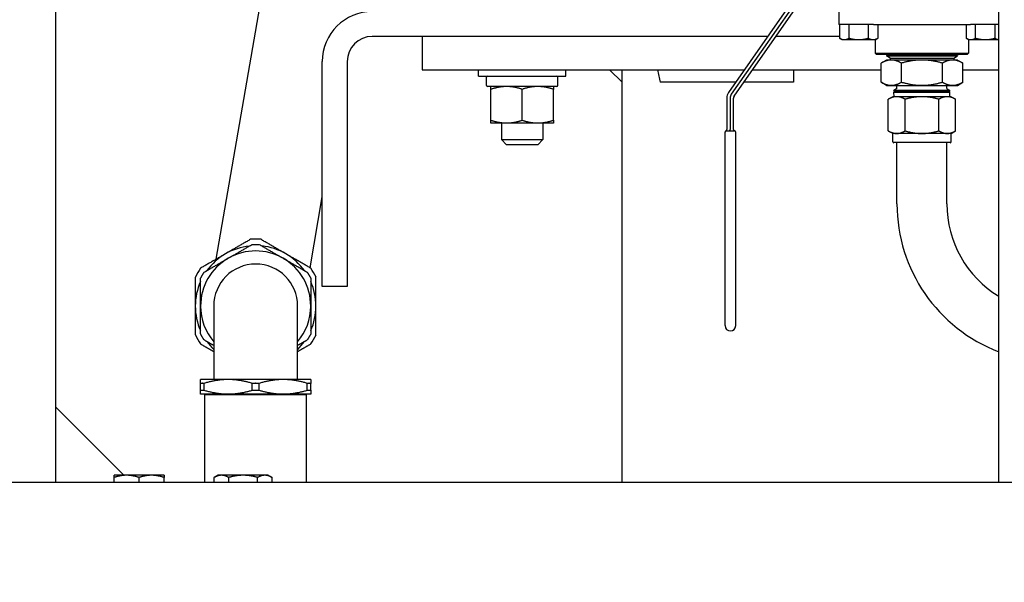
# Paper-space layout 'SHEET_1' of a CAD drawing. Header units: inches. Extents: x 4 to 540, y 12 to 340.
# Tile 5 of 118: x 51 to 66, y 114 to 122. Entities that reach past the tile are written whole.
import ezdxf

# ---------------------------------------------------------------- set-up
doc = ezdxf.new("R2010")
doc.units = ezdxf.units.IN
doc.header["$LTSCALE"] = 16
doc.header["$MEASUREMENT"] = 0
doc.layers.get('0').update_dxf_attribs({"lineweight": 25})
doc.layers.add('DIMEN', color=7, linetype='Continuous', lineweight=25)
doc.styles.get("Standard").update_dxf_attribs({"font": 'arial.ttf'})
doc.dimstyles.new('DEFAULT-ANSI$7', dxfattribs={"dimscale": 16, "dimtxt": 0.125, "dimasz": 0.125, "dimexe": 0.125, "dimexo": 0.0625, "dimgap": 0.031496, "dimtad": 0, "dimtih": 1, "dimtoh": 1, "dimrnd": 1e-08, "dimzin": 4, "dimdsep": 46, "dimtxsty": 'Standard', "dimblk": 'Filled-1', "dimcen": 0.09, "dimdle": 0.393701, "dimclrd": 256, "dimclre": 256, "dimclrt": 256, "dimadec": 0, "dimazin": 1, "dimtfac": 1.504, "dimtofl": 0, "dimtmove": 0, "dimatfit": 3, "dimldrblk": 'Filled-1', "dimfxl": 1, "dimtolj": 1, "dimtzin": 4, "dimlwd": 25, "dimlwe": 25, "dimarcsym": 0})

# ---------------------------------------------------------------- blocks, each defined once
blk = doc.blocks.new('Filled-1')
at = {"color": 0}
for p, q in [((0, 0), (-1, 0.25)), ((-1, 0.25), (-1, -0.25)), ((-1, 0), (0, 0)), ((-1, -0.25), (0, 0))]:
    blk.add_line(p, q, dxfattribs=at)
at = {"color": 0, "flags": 128}
blk.add_lwpolyline([(-1, -0.25), (0, 0), (-1, 0.25), (-1, -0.25)], dxfattribs=at)
at = {"color": 0}
blk.add_solid([(-1, -0.25), (0, 0), (-1, 0.25), (-1, -0.25)], dxfattribs=at)

psp = doc.layouts.new('SHEET_1')

# ---------------------------------------------------------------- linework, layer by layer
for p, q in [((51.653, 115.389), (51.653, 132.951)), ((65.805, 115.389), (65.805, 132.951)), ((55.281, 125.826), (54.057, 118.733)), ((63.403, 122.808), (63.403, 122.258)), ((62.69, 122.58), (61.75, 121.237)), ((62.69, 122.492), (61.791, 121.209)), ((61.832, 121.18), (62.72, 122.448)), ((63.926, 122.258), (63.403, 122.258)), ((63.414, 122.258), (63.414, 122.05)), ((63.558, 122.05), (63.558, 122.258)), ((63.847, 122.258), (63.847, 122.05)), ((63.926, 122.258), (64.038, 122.258)), ((63.991, 122.258), (63.991, 122.05)), ((64.038, 122.258), (65.267, 122.258)), ((65.267, 122.258), (65.379, 122.258)), ((65.314, 122.258), (65.314, 122.05)), ((65.805, 122.258), (65.379, 122.258)), ((65.458, 122.05), (65.458, 122.258)), ((65.747, 122.258), (65.747, 122.05)), ((62.337, 122.076), (56.403, 122.076)), ((57.153, 122.076), (57.153, 121.576)), ((62.337, 122.076), (57.153, 122.076)), ((63.414, 122.076), (62.459, 122.076)), ((63.414, 122.076), (62.459, 122.076)), ((63.453, 122.028), (63.414, 122.05)), ((63.703, 122.028), (63.453, 122.028)), ((63.953, 122.028), (63.703, 122.028)), ((63.953, 122.028), (63.991, 122.05)), ((63.953, 122.028), (63.953, 121.828)), ((65.353, 122.028), (65.314, 122.05)), ((65.603, 122.028), (65.353, 122.028)), ((65.353, 122.028), (65.353, 121.828)), ((65.805, 122.028), (65.603, 122.028)), ((63.953, 121.828), (65.353, 121.828)), ((63.973, 121.808), (63.953, 121.828)), ((65.333, 121.808), (63.973, 121.808)), ((64.119, 121.792), (65.186, 121.792)), ((64.119, 121.792), (64.119, 121.784)), ((64.119, 121.784), (65.187, 121.784)), ((64.175, 121.752), (64.119, 121.784)), ((64.148, 121.792), (64.12, 121.808)), ((65.13, 121.752), (65.187, 121.784)), ((65.158, 121.792), (65.186, 121.808)), ((65.186, 121.792), (65.187, 121.784)), ((65.333, 121.808), (65.353, 121.828)), ((55.653, 118.326), (55.653, 121.701)), ((56.028, 121.701), (56.028, 118.326)), ((64.121, 121.723), (64.039, 121.676)), ((64.039, 121.391), (64.039, 121.676)), ((64.193, 121.723), (64.121, 121.723)), ((64.175, 121.752), (65.13, 121.752)), ((64.175, 121.752), (64.175, 121.723)), ((64.653, 121.723), (64.193, 121.723)), ((64.346, 121.391), (64.346, 121.676)), ((65.113, 121.723), (64.653, 121.723)), ((64.959, 121.391), (64.959, 121.676)), ((65.184, 121.723), (65.113, 121.723)), ((65.13, 121.752), (65.13, 121.723)), ((65.184, 121.723), (65.266, 121.676)), ((65.266, 121.391), (65.266, 121.676)), ((57.153, 121.576), (61.987, 121.576)), ((57.997, 121.481), (57.997, 121.576)), ((57.997, 121.481), (59.309, 121.481)), ((59.309, 121.481), (59.309, 121.576)), ((59.965, 121.576), (60.153, 121.389)), ((60.153, 115.389), (60.153, 121.576)), ((62.109, 121.576), (64.039, 121.576)), ((65.266, 121.576), (65.805, 121.576)), ((58.117, 121.342), (58.117, 121.464)), ((59.172, 121.325), (58.134, 121.325)), ((59.189, 121.342), (59.189, 121.464)), ((64.121, 121.343), (64.039, 121.391)), ((64.121, 121.343), (64.193, 121.343)), ((64.193, 121.343), (64.653, 121.343)), ((64.278, 121.294), (64.278, 121.343)), ((64.653, 121.343), (65.113, 121.343)), ((65.028, 121.294), (65.028, 121.343)), ((65.113, 121.343), (65.184, 121.343)), ((65.184, 121.343), (65.266, 121.391)), ((58.184, 120.82), (58.184, 121.283)), ((58.653, 120.82), (58.653, 121.283)), ((59.121, 120.82), (59.121, 121.283)), ((64.278, 121.294), (64.232, 121.268)), ((65.073, 121.268), (64.232, 121.268)), ((64.232, 121.256), (64.232, 121.268)), ((65.073, 121.256), (64.232, 121.256)), ((64.262, 121.256), (64.233, 121.239)), ((64.233, 121.239), (65.073, 121.239)), ((64.235, 121.173), (64.233, 121.239)), ((65.028, 121.294), (65.073, 121.268)), ((65.044, 121.256), (65.073, 121.239)), ((65.071, 121.173), (65.073, 121.239)), ((65.073, 121.256), (65.073, 121.268)), ((61.723, 121.151), (61.723, 120.678)), ((61.773, 121.151), (61.773, 120.678)), ((61.823, 120.678), (61.823, 121.151)), ((64.215, 121.173), (64.148, 121.134)), ((64.148, 120.66), (64.148, 121.134)), ((64.274, 121.173), (64.215, 121.173)), ((64.653, 121.173), (64.274, 121.173)), ((64.4, 120.66), (64.4, 121.134)), ((65.032, 121.173), (64.653, 121.173)), ((64.905, 120.66), (64.905, 121.134)), ((65.09, 121.173), (65.032, 121.173)), ((65.09, 121.173), (65.158, 121.134)), ((65.158, 120.66), (65.158, 121.134)), ((58.184, 120.778), (58.418, 120.778)), ((58.34, 120.778), (58.34, 120.529)), ((58.418, 120.778), (58.887, 120.778)), ((58.887, 120.778), (59.121, 120.778)), ((58.965, 120.778), (58.965, 120.529)), ((61.698, 117.738), (61.698, 120.638)), ((61.718, 120.658), (61.838, 120.658)), ((61.858, 117.738), (61.858, 120.638)), ((64.215, 120.621), (64.148, 120.66)), ((64.274, 120.621), (64.215, 120.621)), ((64.215, 120.497), (64.215, 120.621)), ((64.653, 120.621), (64.274, 120.621)), ((65.032, 120.621), (64.653, 120.621)), ((65.09, 120.621), (65.032, 120.621)), ((65.09, 120.621), (65.158, 120.66)), ((65.09, 120.497), (65.09, 120.621)), ((58.34, 120.529), (58.965, 120.529)), ((58.418, 120.451), (58.34, 120.529)), ((58.887, 120.451), (58.418, 120.451)), ((58.887, 120.451), (58.965, 120.529)), ((65.076, 120.483), (64.23, 120.483)), ((64.278, 119.565), (64.278, 120.483)), ((65.028, 119.565), (65.028, 120.483)), ((55.469, 118.606), (55.653, 119.672)), ((56.028, 118.326), (55.653, 118.326)), ((54.023, 118.032), (54.023, 116.93)), ((55.283, 116.93), (55.283, 118.032)), ((54.239, 116.93), (53.826, 116.93)), ((55.066, 116.93), (54.239, 116.93)), ((55.48, 116.93), (55.066, 116.93)), ((53.826, 116.77), (53.826, 116.872)), ((53.878, 116.77), (53.878, 116.872)), ((54.601, 116.77), (54.601, 116.872)), ((54.705, 116.77), (54.705, 116.872)), ((55.428, 116.77), (55.428, 116.872)), ((55.48, 116.77), (55.48, 116.872)), ((53.826, 116.713), (54.239, 116.713)), ((53.905, 116.713), (53.89, 116.698)), ((55.415, 116.698), (53.89, 116.698)), ((53.89, 115.389), (53.89, 116.698)), ((54.239, 116.713), (55.066, 116.713)), ((55.066, 116.713), (55.48, 116.713)), ((55.4, 116.713), (55.415, 116.698)), ((55.415, 115.389), (55.415, 116.698)), ((51.653, 116.514), (52.672, 115.494)), ((52.715, 115.494), (52.528, 115.494)), ((52.528, 115.389), (52.528, 115.461)), ((53.09, 115.494), (52.715, 115.494)), ((52.903, 115.389), (52.903, 115.461)), ((53.278, 115.494), (53.09, 115.494)), ((53.278, 115.389), (53.278, 115.461)), ((54.09, 115.494), (54.032, 115.461)), ((54.032, 115.389), (54.032, 115.461)), ((54.14, 115.494), (54.09, 115.494)), ((54.465, 115.494), (54.14, 115.494)), ((54.249, 115.389), (54.249, 115.461)), ((54.79, 115.494), (54.465, 115.494)), ((54.682, 115.389), (54.682, 115.461)), ((54.84, 115.494), (54.79, 115.494)), ((54.84, 115.494), (54.898, 115.461)), ((54.898, 115.389), (54.898, 115.461)), ((37.841, 115.389), (130.465, 115.389))]:
    psp.add_line(p, q)
for centre, radius, start, end in [((56.403, 121.701), 0.75, 90, 180), ((56.403, 121.701), 0.375, 90, 180), ((58.134, 121.464), 0.0169, 90, 180), ((59.172, 121.464), 0.0169, 0, 90), ((58.134, 121.342), 0.0169, 180, 270), ((59.172, 121.342), 0.0169, 270, 0), ((61.873, 121.151), 0.15, 145, 180), ((61.873, 121.151), 0.1, 145, 180), ((61.873, 121.151), 0.05, 145, 180), ((61.718, 120.641), 0.02, 112.0243, 180), ((61.718, 120.638), 0.02, 90, 180), ((61.703, 120.678), 0.02, 292.0243, 0), ((61.753, 120.678), 0.02, 270, 0), ((61.843, 120.678), 0.02, 180, 262.8192), ((61.838, 120.638), 0.02, 0, 90), ((61.838, 120.638), 0.02, 0, 82.8192), ((64.23, 120.497), 0.0143, 180, 270), ((65.076, 120.497), 0.0143, 270, 0), ((66.653, 119.565), 2.375, 180, 249.0947), ((66.653, 119.565), 1.625, 180, 238.5662), ((54.653, 118.032), 1.004, 85.5921, 94.4079), ((54.653, 118.032), 0.905, 120, 144.0335), ((54.653, 118.032), 0.905, 95.9665, 120), ((54.653, 118.032), 0.827, 60, 120), ((54.653, 118.032), 0.906, 60, 84.0335), ((54.653, 118.032), 0.905, 35.9665, 60), ((54.653, 118.032), 0.827, 120, 180), ((54.653, 118.032), 0.827, 0, 60), ((54.653, 118.032), 1.004, 145.5921, 154.4079), ((54.653, 118.032), 0.63, 0, 180), ((54.653, 118.032), 1.004, 25.5921, 34.4079), ((54.653, 118.032), 0.906, 155.9665, 180), ((54.653, 118.032), 0.905, 0, 24.0335), ((54.653, 118.032), 0.906, 180, 204.0335), ((54.653, 118.032), 0.827, 180, 220.3778), ((54.653, 118.032), 0.827, 319.6222, 0), ((54.653, 118.032), 0.905, 335.9665, 0), ((61.778, 117.738), 0.08, 180, 0), ((54.653, 118.032), 1.004, 205.5921, 214.4079), ((54.653, 118.032), 0.906, 215.9665, 225.9131), ((54.653, 118.032), 0.906, 314.0869, 324.0335), ((54.653, 118.032), 1.004, 325.5921, 334.4079)]:
    psp.add_arc(centre, radius, start, end)
for points, weights in [([(63.414, 122.05), (63.486, 122.009), (63.558, 122.05)], [1, 1.15455095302, 1]), ([(63.558, 122.05), (63.636, 122.028), (63.703, 122.028)], [1, 1.03802697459, 1]), ([(63.703, 122.028), (63.77, 122.028), (63.847, 122.05)], [1, 1.03802697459, 1]), ([(63.847, 122.05), (63.919, 122.009), (63.991, 122.05)], [1, 1.15455095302, 1]), ([(65.314, 122.05), (65.386, 122.009), (65.458, 122.05)], [1, 1.15455095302, 1]), ([(65.458, 122.05), (65.536, 122.028), (65.603, 122.028)], [1, 1.03802697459, 1]), ([(65.603, 122.028), (65.67, 122.028), (65.747, 122.05)], [1, 1.03802697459, 1]), ([(65.747, 122.05), (65.778, 122.033), (65.805, 122.029)], [1, 1.06108101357, 1.07388163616]), ([(64.193, 121.723), (64.121, 121.723), (64.039, 121.676)], [1, 1.0379548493, 1]), ([(64.346, 121.676), (64.264, 121.723), (64.193, 121.723)], [1, 1.0379548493, 1]), ([(64.653, 121.723), (64.51, 121.723), (64.346, 121.676)], [1, 1.0379548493, 1]), ([(64.959, 121.676), (64.795, 121.723), (64.653, 121.723)], [1, 1.0379548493, 1]), ([(65.113, 121.723), (65.042, 121.723), (64.959, 121.676)], [1, 1.0379548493, 1]), ([(65.266, 121.676), (65.184, 121.723), (65.113, 121.723)], [1, 1.0379548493, 1]), ([(58.184, 121.283), (58.184, 121.325), (58.184, 121.325)], [1.10906450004, 1.0930923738, 1]), ([(58.418, 121.325), (58.31, 121.325), (58.184, 121.283)], [1, 1.0930923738, 1.10906450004]), ([(58.653, 121.283), (58.527, 121.325), (58.418, 121.325)], [1.10906450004, 1.0930923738, 1]), ([(58.887, 121.325), (58.778, 121.325), (58.653, 121.283)], [1, 1.0930923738, 1.10906450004]), ([(59.121, 121.283), (58.996, 121.325), (58.887, 121.325)], [1.10906450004, 1.0930923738, 1]), ([(59.121, 121.325), (59.121, 121.325), (59.121, 121.283)], [1, 1.0930923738, 1.10906450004]), ([(64.039, 121.391), (64.121, 121.343), (64.193, 121.343)], [1, 1.0379548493, 1]), ([(64.193, 121.343), (64.264, 121.343), (64.346, 121.391)], [1, 1.0379548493, 1]), ([(64.346, 121.391), (64.51, 121.343), (64.653, 121.343)], [1, 1.0379548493, 1]), ([(64.653, 121.343), (64.795, 121.343), (64.959, 121.391)], [1, 1.0379548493, 1]), ([(64.959, 121.391), (65.042, 121.343), (65.113, 121.343)], [1, 1.0379548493, 1]), ([(65.113, 121.343), (65.184, 121.343), (65.266, 121.391)], [1, 1.0379548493, 1]), ([(64.274, 121.173), (64.215, 121.173), (64.148, 121.134)], [1, 1.0379548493, 1]), ([(64.4, 121.134), (64.332, 121.173), (64.274, 121.173)], [1, 1.0379548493, 1]), ([(64.653, 121.173), (64.536, 121.173), (64.4, 121.134)], [1, 1.0379548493, 1]), ([(64.905, 121.134), (64.77, 121.173), (64.653, 121.173)], [1, 1.0379548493, 1]), ([(65.032, 121.173), (64.973, 121.173), (64.905, 121.134)], [1, 1.0379548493, 1]), ([(65.158, 121.134), (65.09, 121.173), (65.032, 121.173)], [1, 1.0379548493, 1]), ([(58.184, 120.82), (58.31, 120.778), (58.418, 120.778)], [1.10906450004, 1.0930923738, 1]), ([(58.184, 120.778), (58.184, 120.778), (58.184, 120.82)], [1, 1.0930923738, 1.10906450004]), ([(58.418, 120.778), (58.527, 120.778), (58.653, 120.82)], [1, 1.0930923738, 1.10906450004]), ([(58.653, 120.82), (58.778, 120.778), (58.887, 120.778)], [1.10906450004, 1.0930923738, 1]), ([(58.887, 120.778), (58.996, 120.778), (59.121, 120.82)], [1, 1.0930923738, 1.10906450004]), ([(59.121, 120.82), (59.121, 120.778), (59.121, 120.778)], [1.10906450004, 1.0930923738, 1]), ([(64.148, 120.66), (64.215, 120.621), (64.274, 120.621)], [1, 1.0379548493, 1]), ([(64.274, 120.621), (64.332, 120.621), (64.4, 120.66)], [1, 1.0379548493, 1]), ([(64.4, 120.66), (64.536, 120.621), (64.653, 120.621)], [1, 1.0379548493, 1]), ([(64.653, 120.621), (64.77, 120.621), (64.905, 120.66)], [1, 1.0379548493, 1]), ([(64.905, 120.66), (64.973, 120.621), (65.032, 120.621)], [1, 1.0379548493, 1]), ([(65.032, 120.621), (65.09, 120.621), (65.158, 120.66)], [1, 1.0379548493, 1]), ([(54.576, 119.033), (54.378, 118.919), (54.2, 118.816)], [1, 1.02683486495, 1]), ([(55.105, 118.816), (54.927, 118.919), (54.73, 119.033)], [1, 1.02683486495, 1]), ([(54.2, 118.816), (54.022, 118.713), (53.824, 118.599)], [1, 1.02683486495, 1]), ([(54.239, 118.748), (54.41, 118.846), (54.601, 118.957)], [1, 1.0355343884, 1.01151101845]), ([(54.601, 118.957), (54.653, 118.957), (54.705, 118.957)], [1.02365082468, 1.02525793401, 1.02365082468]), ([(54.705, 118.957), (54.896, 118.846), (55.066, 118.748)], [1.01151101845, 1.0355343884, 1]), ([(55.481, 118.599), (55.284, 118.713), (55.105, 118.816)], [1, 1.02683486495, 1]), ([(53.878, 118.539), (54.069, 118.65), (54.239, 118.748)], [1.01151101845, 1.0355343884, 1]), ([(55.066, 118.748), (55.237, 118.65), (55.428, 118.539)], [1, 1.0355343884, 1.01151101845]), ([(53.826, 118.449), (53.852, 118.494), (53.878, 118.539)], [1.02365082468, 1.02525793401, 1.02365082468]), ([(55.428, 118.539), (55.454, 118.494), (55.48, 118.449)], [1.02365082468, 1.02525793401, 1.02365082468]), ([(53.747, 118.465), (53.747, 118.237), (53.747, 118.032)], [1, 1.02683486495, 1]), ([(53.826, 118.032), (53.826, 118.229), (53.826, 118.449)], [1, 1.0355343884, 1.01151101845]), ([(55.48, 118.449), (55.48, 118.229), (55.48, 118.032)], [1.01151101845, 1.0355343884, 1]), ([(55.558, 118.032), (55.558, 118.237), (55.558, 118.465)], [1, 1.02683486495, 1]), ([(53.747, 118.032), (53.747, 117.826), (53.747, 117.598)], [1, 1.02683486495, 1]), ([(53.826, 117.614), (53.826, 117.835), (53.826, 118.032)], [1.01151101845, 1.0355343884, 1]), ([(55.48, 118.032), (55.48, 117.835), (55.48, 117.614)], [1, 1.0355343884, 1.01151101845]), ([(55.558, 117.598), (55.558, 117.826), (55.558, 118.032)], [1, 1.02683486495, 1]), ([(53.878, 117.524), (53.852, 117.569), (53.826, 117.614)], [1.02365082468, 1.02525793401, 1.02365082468]), ([(54.023, 117.441), (53.953, 117.481), (53.878, 117.524)], [1.02118612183, 1.02081958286, 1.01151101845]), ([(55.428, 117.524), (55.353, 117.481), (55.283, 117.441)], [1.01151101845, 1.02081958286, 1.02118612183]), ([(55.48, 117.614), (55.454, 117.569), (55.428, 117.524)], [1.02365082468, 1.02525793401, 1.02365082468]), ([(53.824, 117.464), (53.927, 117.405), (54.023, 117.35)], [1, 1.01382576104, 1.01340500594]), ([(55.283, 117.35), (55.378, 117.405), (55.481, 117.464)], [1.01340500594, 1.01382576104, 1]), ([(53.826, 116.872), (53.826, 116.93), (53.826, 116.93)], [1.01151101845, 1.0355343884, 1]), ([(54.239, 116.93), (54.069, 116.93), (53.878, 116.872)], [1, 1.0355343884, 1.01151101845]), ([(54.601, 116.872), (54.41, 116.93), (54.239, 116.93)], [1.01151101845, 1.0355343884, 1]), ([(55.066, 116.93), (54.896, 116.93), (54.705, 116.872)], [1, 1.0355343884, 1.01151101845]), ([(55.428, 116.872), (55.237, 116.93), (55.066, 116.93)], [1.01151101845, 1.0355343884, 1]), ([(55.48, 116.93), (55.48, 116.93), (55.48, 116.872)], [1, 1.0355343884, 1.01151101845]), ([(53.878, 116.872), (53.852, 116.874), (53.826, 116.872)], [1.02365082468, 1.02525793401, 1.02365082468]), ([(53.826, 116.713), (53.826, 116.713), (53.826, 116.77)], [1, 1.0355343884, 1.01151101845]), ([(53.826, 116.77), (53.852, 116.769), (53.878, 116.77)], [1.02365082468, 1.02525793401, 1.02365082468]), ([(53.878, 116.77), (54.069, 116.713), (54.239, 116.713)], [1.01151101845, 1.0355343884, 1]), ([(54.239, 116.713), (54.41, 116.713), (54.601, 116.77)], [1, 1.0355343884, 1.01151101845]), ([(54.705, 116.872), (54.653, 116.874), (54.601, 116.872)], [1.02365082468, 1.02525793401, 1.02365082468]), ([(54.601, 116.77), (54.653, 116.769), (54.705, 116.77)], [1.02365082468, 1.02525793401, 1.02365082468]), ([(54.705, 116.77), (54.896, 116.713), (55.066, 116.713)], [1.01151101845, 1.0355343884, 1]), ([(55.066, 116.713), (55.237, 116.713), (55.428, 116.77)], [1, 1.0355343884, 1.01151101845]), ([(55.48, 116.872), (55.454, 116.874), (55.428, 116.872)], [1.02365082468, 1.02525793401, 1.02365082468]), ([(55.428, 116.77), (55.454, 116.769), (55.48, 116.77)], [1.02365082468, 1.02525793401, 1.02365082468]), ([(55.48, 116.77), (55.48, 116.713), (55.48, 116.713)], [1.01151101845, 1.0355343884, 1]), ([(52.528, 115.461), (52.528, 115.494), (52.528, 115.494)], [1, 1.0379548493, 1]), ([(52.715, 115.494), (52.628, 115.494), (52.528, 115.461)], [1, 1.0379548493, 1]), ([(52.903, 115.461), (52.802, 115.494), (52.715, 115.494)], [1, 1.0379548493, 1]), ([(53.09, 115.494), (53.003, 115.494), (52.903, 115.461)], [1, 1.0379548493, 1]), ([(53.278, 115.461), (53.177, 115.494), (53.09, 115.494)], [1, 1.0379548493, 1]), ([(53.278, 115.494), (53.278, 115.494), (53.278, 115.461)], [1, 1.0379548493, 1]), ([(54.14, 115.494), (54.09, 115.494), (54.032, 115.461)], [1, 1.0379548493, 1]), ([(54.249, 115.461), (54.191, 115.494), (54.14, 115.494)], [1, 1.0379548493, 1]), ([(54.465, 115.494), (54.365, 115.494), (54.249, 115.461)], [1, 1.0379548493, 1]), ([(54.682, 115.461), (54.566, 115.494), (54.465, 115.494)], [1, 1.0379548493, 1]), ([(54.79, 115.494), (54.74, 115.494), (54.682, 115.461)], [1, 1.0379548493, 1]), ([(54.898, 115.461), (54.84, 115.494), (54.79, 115.494)], [1, 1.0379548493, 1])]:
    psp.add_rational_spline(points, weights, degree=2)
for points in [[(60.682, 121.576), (60.696, 121.514), (60.711, 121.451), (60.726, 121.389)], [(62.724, 121.576), (62.724, 121.514), (62.724, 121.451), (62.724, 121.389)], [(62.724, 121.389), (62.476, 121.389), (62.226, 121.389), (61.978, 121.389)]]:
    psp.add_open_spline(points, degree=3)
for points, knots in [([(60.903, 121.389), (60.891, 121.389), (60.878, 121.389), (60.867, 121.389), (60.855, 121.389), (60.843, 121.389), (60.831, 121.389), (60.82, 121.389), (60.808, 121.389), (60.796, 121.389), (60.784, 121.389), (60.772, 121.389), (60.761, 121.389), (60.749, 121.389), (60.737, 121.389), (60.726, 121.389)], [0.90282827, 0.90282827, 0.90282827, 0.90282827, 0.92056757, 0.92056757, 0.92056757, 0.94042567, 0.94042567, 0.94042567, 0.96028378, 0.96028378, 0.96028378, 0.98014189, 0.98014189, 0.98014189, 1, 1, 1, 1]), ([(61.856, 121.389), (61.842, 121.389), (61.828, 121.389), (61.813, 121.389), (61.511, 121.389), (61.209, 121.389), (60.907, 121.389), (60.906, 121.389), (60.904, 121.389), (60.903, 121.389)], [0.4293603, 0.4293603, 0.4293603, 0.4293603, 0.4503574, 0.4503574, 0.4503574, 0.9005174, 0.9005174, 0.9005174, 0.9028283, 0.9028283, 0.9028283, 0.9028283]), ([(61.698, 120.641), (61.698, 120.641), (61.698, 120.64), (61.698, 120.639), (61.698, 120.639), (61.698, 120.638), (61.698, 120.638)], [0.09217661, 0.09217661, 0.09217661, 0.09217661, 0.1084094, 0.1084094, 0.1084094, 0.12354926, 0.12354926, 0.12354926, 0.12354926]), ([(61.858, 120.638), (61.858, 120.638), (61.858, 120.638), (61.858, 120.638), (61.858, 120.638), (61.858, 120.638), (61.858, 120.638), (61.858, 120.638), (61.858, 120.638), (61.858, 120.638), (61.858, 120.638), (61.858, 120.638), (61.858, 120.638), (61.858, 120.638), (61.858, 120.638), (61.858, 120.638)], [0, 0, 0, 0, 0.00216916, 0.00216916, 0.00216916, 0.0088122, 0.0088122, 0.0088122, 0.01355723, 0.01355723, 0.01355723, 0.01694654, 0.01694654, 0.01694654, 0.01936747, 0.01936747, 0.01936747, 0.01936747])]:
    psp.add_open_spline(points, degree=3, knots=knots)

# ---------------------------------------------------------------- leaders
at = {"layer": 'DIMEN', "linetype": 'Continuous', "lineweight": 25, "annotation_type": 0, "has_hookline": 1, "hookline_direction": 1}
for points, text_width in [([(68.921, 127.699), (65.354, 99.685), (63.354, 99.685)], 18.003), ([(81.987, 119.83), (77.794, 112.568), (67.945, 81.401), (65.945, 81.401)], 13.966)]:
    psp.add_leader(points, dimstyle='DEFAULT-ANSI$7', override={"dimtad": 0}, dxfattribs=dict(at, text_width=text_width))

doc.saveas('drawing.dxf')
